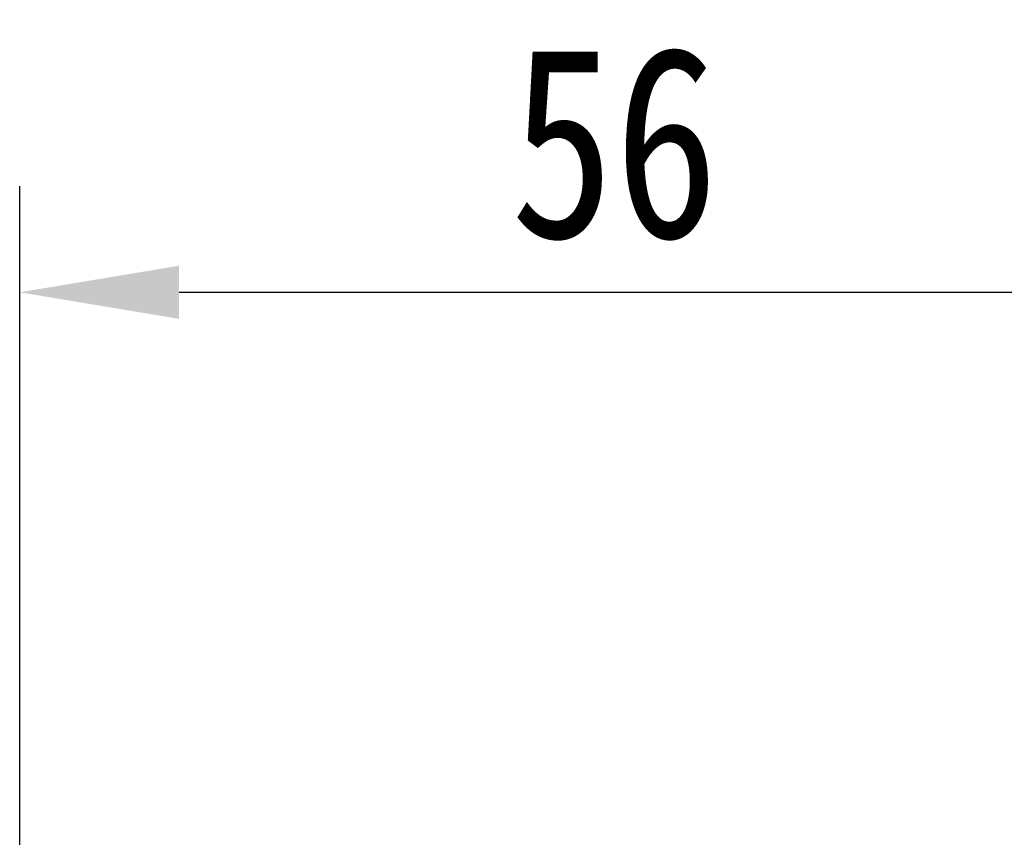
# Model space of a CAD drawing. Header units: millimetres. Extents: x 8853 to 11418, y 45 to 1005.
# Tile 191 of 256: x 10778 to 10824, y 619 to 658. Entities that reach past the tile are written whole.
import ezdxf

# ---------------------------------------------------------------- set-up
doc = ezdxf.new("R2010")
doc.units = ezdxf.units.MM
doc.styles.get("Standard").update_dxf_attribs({"font": '仿宋_GB2312_0.TTF', "width": 0.8})
doc.dimstyles.new('ISO-35.1', dxfattribs={"dimtxt": 9, "dimasz": 7.5, "dimexe": 5, "dimexo": 0.625, "dimgap": 2.5, "dimtad": 1, "dimdsep": 46, "dimtxsty": 'Standard', "dimcen": 2.5, "dimadec": 0, "dimazin": 0, "dimtfac": 1, "dimtmove": 0, "dimatfit": 3, "dimfxl": 0, "dimarcsym": 0})

# ---------------------------------------------------------------- blocks, each defined once
blk = doc.blocks.new('*D78')
at = {"color": 0, "lineweight": -2, "transparency": 16777216}
for p, q in [((10777.562, 605.75), (10777.562, 649.767)), ((10833.515, 605.75), (10833.515, 649.767)), ((10785.062, 644.767), (10826.015, 644.767))]:
    blk.add_line(p, q, dxfattribs=at)
at = {"color": 0, "lineweight": 9, "transparency": 16777216}
for points in [[(10785.062, 646.017), (10785.062, 643.517), (10777.562, 644.767)], [(10826.015, 646.017), (10826.015, 643.517), (10833.515, 644.767)]]:
    blk.add_solid(points, dxfattribs=at)
at = {"layer": 'Defpoints', "color": 0, "lineweight": 9, "transparency": 16777216}
for p in [(10833.515, 644.767), (10777.562, 605.125), (10833.515, 605.125)]:
    blk.add_point(p, dxfattribs=at)
at = {"color": 0, "lineweight": 9, "transparency": 16777216, "insert": (10805.539, 651.767), "char_height": 9, "attachment_point": 5}
blk.add_mtext('56', dxfattribs=at)

msp = doc.modelspace()

# ---------------------------------------------------------------- dimensions: what is measured, and where the dimension line sits
at = {"color": 5, "lineweight": 9}
dim = msp.add_linear_dim(base=(10833.515, 644.767), p1=(10777.562, 605.125), p2=(10833.515, 605.125), text='56', dimstyle='ISO-35.1', dxfattribs=at)
dim.commit()
dim.dimension.update_dxf_attribs({"geometry": '*D78', "text_midpoint": (10805.539, 651.767)})

doc.saveas('drawing.dxf')
